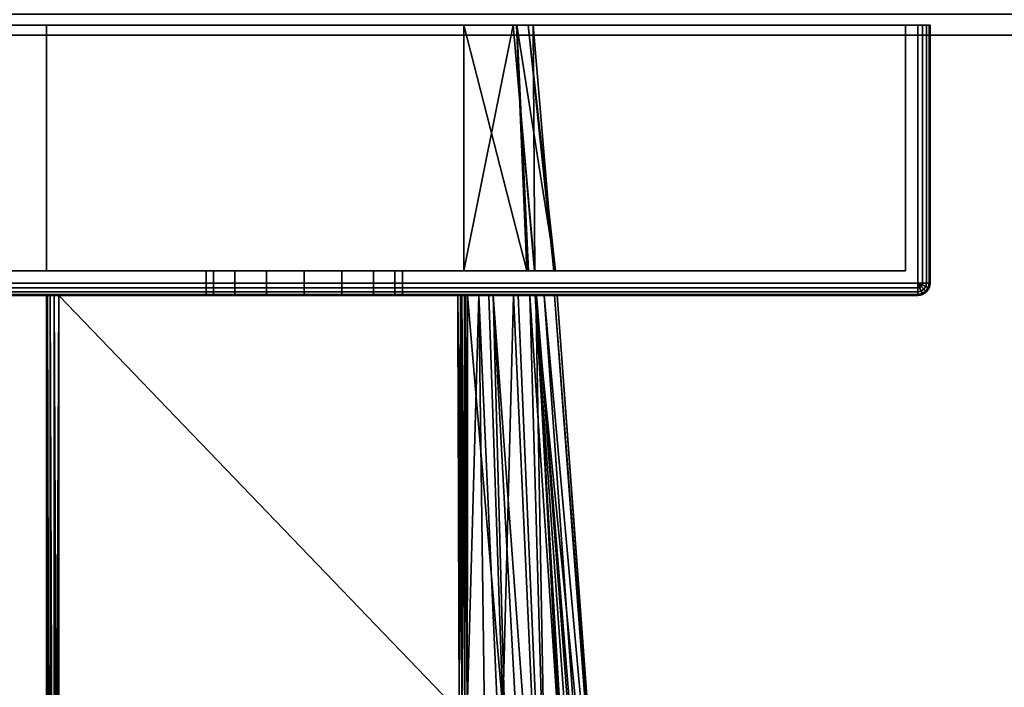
# Model space of a CAD drawing. Header units: millimetres. Extents: x -320 to 8070, y -96 to 57.
# Tile 96 of 111: x 6974 to 7014, y -66 to -39. Entities that reach past the tile are written whole.
import ezdxf

# ---------------------------------------------------------------- set-up
doc = ezdxf.new("R2010")
doc.units = ezdxf.units.MM
doc.layers.add('151', color=7, linetype='Continuous', true_color=0xffffff)

# ---------------------------------------------------------------- blocks, each defined once
blk = doc.blocks.new('UG_SURFACE_013')
at = {"layer": '151', "color": 253, "linetype": 'Continuous', "lineweight": 35}
for points in [[(6931.35, -39.7), (7056, -3.35), (7056, -36.35)], [(6941, -11.5), (7056, -3.35), (6931.35, -39.7)], [(7056, -36.35), (7056, -38.85), (7055.15, -39.7), (6931.35, -39.7)], [(6930.5, -38.85, 2027), (6931.35, -39.7, 2027), (7055.15, -39.7, 2027), (7056, -38.85, 2027)], [(7055.15, -39.7, 2027), (6931.35, -39.7, 2027), (6931.35, -39.7), (7055.15, -39.7)]]:
    blk.add_3dface(points, dxfattribs=at)
blk = doc.blocks.new('UG_SURFACE_023')
at = {"layer": '151', "color": 251, "linetype": 'Continuous', "lineweight": 35}
for points in [[(7010.5, -39.3, 999.5), (7010.5, -49.8, 999.5), (6960.5, -49.8, 999.5), (6960.5, -39.3, 999.5)], [(7010.5, -49.8, 1050.5), (7010.5, -39.3, 1050.5), (6960.5, -39.3, 1050.5), (6960.5, -49.8, 1050.5)], [(6961, -39.3, 1000.5), (7010, -39.3, 1000.5), (7010.5, -39.3, 999.5), (6960.5, -39.3, 999.5)], [(7010, -39.3, 1049.5), (6961, -39.3, 1049.5), (6960.5, -39.3, 1050.5), (7010.5, -39.3, 1050.5)], [(7010, -39.3, 1049.5), (7010, -49.3, 1049.5), (6961, -49.3, 1049.5), (6961, -39.3, 1049.5)], [(6961, -39.3, 1000.5), (6961, -49.3, 1000.5), (7010, -49.3, 1000.5), (7010, -39.3, 1000.5)], [(7010, -39.3, 1000.5), (7010, -39.3, 1049.5), (7011, -39.3, 1050), (7011, -39.3, 1000)], [(7010, -39.3, 1049.5), (7010.854, -39.3, 1050.354), (7010.962, -39.3, 1050.191), (7011, -39.3, 1050)], [(7010, -39.3, 1000.5), (7010.854, -39.3, 999.646), (7010.691, -39.3, 999.538), (7010.5, -39.3, 999.5)], [(7010.5, -39.3, 1050.5), (7010.691, -39.3, 1050.462), (7010.854, -39.3, 1050.354), (7010, -39.3, 1049.5)], [(7011, -39.3, 1000), (7010.962, -39.3, 999.809), (7010.854, -39.3, 999.646), (7010, -39.3, 1000.5)], [(7010, -39.3, 1000.5), (7010, -49.3, 1000.5), (7010, -49.3, 1049.5), (7010, -39.3, 1049.5)], [(7010.691, -39.3, 999.538), (7010.691, -49.8, 999.538), (7010.5, -49.8, 999.5), (7010.5, -39.3, 999.5)], [(7010.5, -39.3, 1050.5), (7010.5, -49.8, 1050.5), (7010.691, -49.8, 1050.462), (7010.691, -39.3, 1050.462)], [(7010.854, -39.3, 999.646), (7010.854, -49.8, 999.646), (7010.691, -49.8, 999.538), (7010.691, -39.3, 999.538)], [(7010.691, -39.3, 1050.462), (7010.691, -49.8, 1050.462), (7010.854, -49.8, 1050.354), (7010.854, -39.3, 1050.354)], [(7010.962, -39.3, 999.809), (7010.962, -49.8, 999.809), (7010.854, -49.8, 999.646), (7010.854, -39.3, 999.646)], [(7010.854, -39.3, 1050.354), (7010.854, -49.8, 1050.354), (7010.962, -49.8, 1050.191), (7010.962, -39.3, 1050.191)], [(7011, -39.3, 1000), (7011, -49.8, 1000), (7010.962, -49.8, 999.809), (7010.962, -39.3, 999.809)], [(7010.962, -39.3, 1050.191), (7010.962, -49.8, 1050.191), (7011, -49.8, 1050), (7011, -39.3, 1050)], [(7011, -39.3, 1050), (7011, -49.8, 1050), (7011, -49.8, 1000), (7011, -39.3, 1000)], [(6961, -49.3, 1000.5), (6983.969, -49.3, 1014.305), (6985.5, -49.3, 1014)], [(6961, -49.3, 1000.5), (6961, -49.3, 1049.5), (6981.5, -49.3, 1032), (6981.5, -49.3, 1018)], [(6985.5, -49.3, 1014), (6987.031, -49.3, 1014.305), (7010, -49.3, 1000.5), (6961, -49.3, 1000.5)], [(6961, -49.3, 1049.5), (6981.804, -49.3, 1033.531), (6981.5, -49.3, 1032)], [(6961, -49.3, 1000.5), (6982.672, -49.3, 1015.172), (6983.969, -49.3, 1014.305)], [(6981.5, -49.3, 1018), (6981.804, -49.3, 1016.469), (6961, -49.3, 1000.5)], [(6961, -49.3, 1049.5), (6982.672, -49.3, 1034.828), (6981.804, -49.3, 1033.531)], [(6981.804, -49.3, 1016.469), (6982.672, -49.3, 1015.172), (6961, -49.3, 1000.5)], [(6961, -49.3, 1049.5), (7010, -49.3, 1049.5), (6985.5, -49.3, 1036), (6983.969, -49.3, 1035.696)], [(6983.969, -49.3, 1035.696), (6982.672, -49.3, 1034.828), (6961, -49.3, 1049.5)], [(6981.5, -49.3, 1018), (6981.5, -50.3, 1018), (6981.804, -50.3, 1016.469), (6981.804, -49.3, 1016.469)], [(6981.804, -49.3, 1033.531), (6981.804, -50.3, 1033.531), (6981.5, -50.3, 1032), (6981.5, -49.3, 1032)], [(6981.5, -49.3, 1032), (6981.5, -50.3, 1032), (6981.5, -50.3, 1018), (6981.5, -49.3, 1018)], [(6981.804, -49.3, 1016.469), (6981.804, -50.3, 1016.469), (6982.672, -50.3, 1015.172), (6982.672, -49.3, 1015.172)], [(6982.672, -49.3, 1034.828), (6982.672, -50.3, 1034.828), (6981.804, -50.3, 1033.531), (6981.804, -49.3, 1033.531)], [(6982.672, -49.3, 1015.172), (6982.672, -50.3, 1015.172), (6983.969, -50.3, 1014.305), (6983.969, -49.3, 1014.305)], [(6983.969, -49.3, 1035.696), (6983.969, -50.3, 1035.696), (6982.672, -50.3, 1034.828), (6982.672, -49.3, 1034.828)], [(6983.969, -49.3, 1014.305), (6983.969, -50.3, 1014.305), (6985.5, -50.3, 1014), (6985.5, -49.3, 1014)], [(6985.5, -49.3, 1036), (6985.5, -50.3, 1036), (6983.969, -50.3, 1035.696), (6983.969, -49.3, 1035.696)], [(6987.031, -49.3, 1035.696), (6985.5, -49.3, 1036), (7010, -49.3, 1049.5)], [(6985.5, -49.3, 1014), (6985.5, -50.3, 1014), (6987.031, -50.3, 1014.305), (6987.031, -49.3, 1014.305)], [(6987.031, -49.3, 1035.696), (6987.031, -50.3, 1035.696), (6985.5, -50.3, 1036), (6985.5, -49.3, 1036)], [(7010, -49.3, 1049.5), (6988.328, -49.3, 1034.828), (6987.031, -49.3, 1035.696)], [(6987.031, -49.3, 1014.305), (6988.328, -49.3, 1015.172), (7010, -49.3, 1000.5)], [(6987.031, -49.3, 1014.305), (6987.031, -50.3, 1014.305), (6988.328, -50.3, 1015.172), (6988.328, -49.3, 1015.172)], [(6988.328, -49.3, 1034.828), (6988.328, -50.3, 1034.828), (6987.031, -50.3, 1035.696), (6987.031, -49.3, 1035.696)], [(7010, -49.3, 1000.5), (6988.328, -49.3, 1015.172), (6989.195, -49.3, 1016.469)], [(6989.195, -49.3, 1033.531), (6988.328, -49.3, 1034.828), (7010, -49.3, 1049.5)], [(6988.328, -49.3, 1015.172), (6988.328, -50.3, 1015.172), (6989.195, -50.3, 1016.469), (6989.195, -49.3, 1016.469)], [(6989.195, -49.3, 1033.531), (6989.195, -50.3, 1033.531), (6988.328, -50.3, 1034.828), (6988.328, -49.3, 1034.828)], [(7010, -49.3, 1000.5), (6989.195, -49.3, 1016.469), (6989.5, -49.3, 1018)], [(6989.5, -49.3, 1032), (6989.195, -49.3, 1033.531), (7010, -49.3, 1049.5)], [(6989.195, -49.3, 1016.469), (6989.195, -50.3, 1016.469), (6989.5, -50.3, 1018), (6989.5, -49.3, 1018)], [(6989.5, -49.3, 1032), (6989.5, -50.3, 1032), (6989.195, -50.3, 1033.531), (6989.195, -49.3, 1033.531)], [(7010, -49.3, 1049.5), (7010, -49.3, 1000.5), (6989.5, -49.3, 1018), (6989.5, -49.3, 1032)], [(6989.5, -49.3, 1018), (6989.5, -50.3, 1018), (6989.5, -50.3, 1032), (6989.5, -49.3, 1032)], [(7010.5, -49.991, 999.538), (6960.5, -49.991, 999.538), (6960.5, -49.8, 999.5), (7010.5, -49.8, 999.5)], [(6960.5, -49.991, 1050.462), (7010.5, -49.991, 1050.462), (7010.5, -49.8, 1050.5), (6960.5, -49.8, 1050.5)], [(7010.5, -50.154, 999.646), (6960.5, -50.154, 999.646), (6960.5, -49.991, 999.538), (7010.5, -49.991, 999.538)], [(6960.5, -50.154, 1050.354), (7010.5, -50.154, 1050.354), (7010.5, -49.991, 1050.462), (6960.5, -49.991, 1050.462)], [(7010.691, -49.8, 999.538), (7010.677, -49.873, 999.538), (7010.5, -49.8, 999.5)], [(7010.677, -49.873, 999.538), (7010.635, -49.935, 999.538), (7010.5, -49.8, 999.5)], [(7010.635, -49.935, 999.538), (7010.573, -49.977, 999.538), (7010.5, -49.8, 999.5)], [(7010.573, -49.977, 999.538), (7010.5, -49.991, 999.538), (7010.5, -49.8, 999.5)], [(7010.5, -49.8, 1050.5), (7010.677, -49.873, 1050.462), (7010.691, -49.8, 1050.462)], [(7010.5, -49.8, 1050.5), (7010.635, -49.935, 1050.462), (7010.677, -49.873, 1050.462)], [(7010.5, -49.8, 1050.5), (7010.573, -49.977, 1050.462), (7010.635, -49.935, 1050.462)], [(7010.5, -49.8, 1050.5), (7010.5, -49.991, 1050.462), (7010.573, -49.977, 1050.462)], [(7010.635, -50.127, 999.646), (7010.5, -50.154, 999.646), (7010.5, -49.991, 999.538), (7010.573, -49.977, 999.538)], [(7010.573, -49.977, 1050.462), (7010.5, -49.991, 1050.462), (7010.5, -50.154, 1050.354), (7010.635, -50.127, 1050.354)], [(7010.677, -50.227, 999.809), (7010.5, -50.262, 999.809), (7010.5, -50.154, 999.646), (7010.635, -50.127, 999.646)], [(7010.635, -50.127, 1050.354), (7010.5, -50.154, 1050.354), (7010.5, -50.262, 1050.191), (7010.677, -50.227, 1050.191)], [(7010.75, -50.05, 999.646), (7010.635, -50.127, 999.646), (7010.573, -49.977, 999.538), (7010.635, -49.935, 999.538)], [(7010.635, -49.935, 1050.462), (7010.573, -49.977, 1050.462), (7010.635, -50.127, 1050.354), (7010.75, -50.05, 1050.354)], [(7010.827, -49.935, 999.646), (7010.75, -50.05, 999.646), (7010.635, -49.935, 999.538), (7010.677, -49.873, 999.538)], [(7010.677, -49.873, 1050.462), (7010.635, -49.935, 1050.462), (7010.75, -50.05, 1050.354), (7010.827, -49.935, 1050.354)], [(7010.827, -50.127, 999.809), (7010.677, -50.227, 999.809), (7010.635, -50.127, 999.646), (7010.75, -50.05, 999.646)], [(7010.75, -50.05, 1050.354), (7010.635, -50.127, 1050.354), (7010.677, -50.227, 1050.191), (7010.827, -50.127, 1050.191)], [(7010.854, -49.8, 999.646), (7010.827, -49.935, 999.646), (7010.677, -49.873, 999.538), (7010.691, -49.8, 999.538)], [(7010.691, -49.8, 1050.462), (7010.677, -49.873, 1050.462), (7010.827, -49.935, 1050.354), (7010.854, -49.8, 1050.354)], [(7010.854, -50.154, 1000), (7010.691, -50.262, 1000), (7010.677, -50.227, 999.809), (7010.827, -50.127, 999.809)], [(7010.827, -50.127, 1050.191), (7010.677, -50.227, 1050.191), (7010.691, -50.262, 1050), (7010.854, -50.154, 1050)], [(7010.927, -49.977, 999.809), (7010.827, -50.127, 999.809), (7010.75, -50.05, 999.646), (7010.827, -49.935, 999.646)], [(7010.827, -49.935, 1050.354), (7010.75, -50.05, 1050.354), (7010.827, -50.127, 1050.191), (7010.927, -49.977, 1050.191)], [(7010.962, -49.8, 999.809), (7010.927, -49.977, 999.809), (7010.827, -49.935, 999.646), (7010.854, -49.8, 999.646)], [(7010.854, -49.8, 1050.354), (7010.827, -49.935, 1050.354), (7010.927, -49.977, 1050.191), (7010.962, -49.8, 1050.191)], [(7010.962, -49.991, 1000), (7010.854, -50.154, 1000), (7010.827, -50.127, 999.809), (7010.927, -49.977, 999.809)], [(7010.927, -49.977, 1050.191), (7010.827, -50.127, 1050.191), (7010.854, -50.154, 1050), (7010.962, -49.991, 1050)], [(7010.854, -50.154, 1050), (7010.854, -50.154, 1000), (7010.962, -49.991, 1000), (7010.962, -49.991, 1050)], [(7011, -49.8, 1000), (7010.962, -49.991, 1000), (7010.927, -49.977, 999.809), (7010.962, -49.8, 999.809)], [(7010.962, -49.8, 1050.191), (7010.927, -49.977, 1050.191), (7010.962, -49.991, 1050), (7011, -49.8, 1050)], [(7010.962, -49.991, 1050), (7010.962, -49.991, 1000), (7011, -49.8, 1000), (7011, -49.8, 1050)], [(7010.5, -50.262, 999.809), (6960.5, -50.262, 999.809), (6960.5, -50.154, 999.646), (7010.5, -50.154, 999.646)], [(6960.5, -50.262, 1050.191), (7010.5, -50.262, 1050.191), (7010.5, -50.154, 1050.354), (6960.5, -50.154, 1050.354)], [(7010.5, -50.3, 1000), (6960.5, -50.3, 1000), (6960.5, -50.262, 999.809), (7010.5, -50.262, 999.809)], [(6960.5, -50.3, 1050), (7010.5, -50.3, 1050), (7010.5, -50.262, 1050.191), (6960.5, -50.262, 1050.191)], [(6960.5, -50.3, 1050), (6983.969, -50.3, 1035.696), (6985.5, -50.3, 1036)], [(6960.5, -50.3, 1050), (6960.5, -50.3, 1000), (6981.5, -50.3, 1018), (6981.5, -50.3, 1032)], [(6985.5, -50.3, 1036), (6987.031, -50.3, 1035.696), (7010.5, -50.3, 1050), (6960.5, -50.3, 1050)], [(6960.5, -50.3, 1000), (6981.804, -50.3, 1016.469), (6981.5, -50.3, 1018)], [(6960.5, -50.3, 1050), (6982.672, -50.3, 1034.828), (6983.969, -50.3, 1035.696)], [(6981.5, -50.3, 1032), (6981.804, -50.3, 1033.531), (6960.5, -50.3, 1050)], [(6960.5, -50.3, 1000), (6982.672, -50.3, 1015.172), (6981.804, -50.3, 1016.469)], [(6981.804, -50.3, 1033.531), (6982.672, -50.3, 1034.828), (6960.5, -50.3, 1050)], [(6960.5, -50.3, 1000), (7010.5, -50.3, 1000), (6985.5, -50.3, 1014), (6983.969, -50.3, 1014.305)], [(6983.969, -50.3, 1014.305), (6982.672, -50.3, 1015.172), (6960.5, -50.3, 1000)], [(6987.031, -50.3, 1014.305), (6985.5, -50.3, 1014), (7010.5, -50.3, 1000)], [(7010.5, -50.3, 1000), (6988.328, -50.3, 1015.172), (6987.031, -50.3, 1014.305)], [(6987.031, -50.3, 1035.696), (6988.328, -50.3, 1034.828), (7010.5, -50.3, 1050)], [(7010.5, -50.3, 1050), (6988.328, -50.3, 1034.828), (6989.195, -50.3, 1033.531)], [(6989.195, -50.3, 1016.469), (6988.328, -50.3, 1015.172), (7010.5, -50.3, 1000)], [(7010.5, -50.3, 1050), (6989.195, -50.3, 1033.531), (6989.5, -50.3, 1032)], [(6989.5, -50.3, 1018), (6989.195, -50.3, 1016.469), (7010.5, -50.3, 1000)], [(6989.5, -50.3, 1032), (6989.5, -50.3, 1018), (7010.5, -50.3, 1000), (7010.5, -50.3, 1050)], [(7010.691, -50.262, 1000), (7010.5, -50.3, 1000), (7010.5, -50.262, 999.809), (7010.677, -50.227, 999.809)], [(7010.677, -50.227, 1050.191), (7010.5, -50.262, 1050.191), (7010.5, -50.3, 1050), (7010.691, -50.262, 1050)], [(7010.5, -50.3, 1050), (7010.5, -50.3, 1000), (7010.691, -50.262, 1000), (7010.691, -50.262, 1050)], [(7010.691, -50.262, 1050), (7010.691, -50.262, 1000), (7010.854, -50.154, 1000), (7010.854, -50.154, 1050)]]:
    blk.add_3dface(points, dxfattribs=at)
blk = doc.blocks.new('UG_SURFACE_024')
at = {"layer": '151', "color": 251, "linetype": 'Continuous', "lineweight": 35}
for points in [[(6960.5, -39.3, 1129.5), (6960.5, -49.8, 1129.5), (7010.5, -49.8, 1129.5), (7010.5, -39.3, 1129.5)], [(7010.5, -39.3, 1078.5), (7010.5, -49.8, 1078.5), (6960.5, -49.8, 1078.5), (6960.5, -39.3, 1078.5)], [(6961, -39.3, 1079.5), (7010, -39.3, 1079.5), (7010.5, -39.3, 1078.5), (6960.5, -39.3, 1078.5)], [(7010, -39.3, 1128.5), (6961, -39.3, 1128.5), (6960.5, -39.3, 1129.5), (7010.5, -39.3, 1129.5)], [(7010, -39.3, 1128.5), (7010, -49.3, 1128.5), (6961, -49.3, 1128.5), (6961, -39.3, 1128.5)], [(6961, -39.3, 1079.5), (6961, -49.3, 1079.5), (7010, -49.3, 1079.5), (7010, -39.3, 1079.5)], [(6975, -49.3, 1115), (6992, -49.3, 1115), (6992, -39.3, 1115), (6975, -39.3, 1115)], [(6975, -39.3, 1115), (6992, -39.3, 1115), (6994.013, -39.3, 1109.114)], [(6994.013, -39.3, 1109.114), (6994.829, -39.3, 1106.728), (6994.62, -39.3, 1104.029), (6975, -39.3, 1115)], [(6994.62, -39.3, 1104.029), (6994.163, -39.3, 1098.1), (6975, -39.3, 1093), (6975, -39.3, 1115)], [(6994.163, -39.3, 1098.1), (6994.156, -39.3, 1098.013), (6992, -39.3, 1093), (6975, -39.3, 1093)], [(6975, -49.3, 1093), (6975, -49.3, 1115), (6975, -39.3, 1115), (6975, -39.3, 1093)], [(6992, -49.3, 1093), (6975, -49.3, 1093), (6975, -39.3, 1093), (6992, -39.3, 1093)], [(6994.013, -39.3, 1109.114), (6992, -39.3, 1115), (6992, -49.3, 1115)], [(6992, -49.3, 1115), (6994.882, -49.3, 1109.506), (6994.013, -39.3, 1109.114)], [(6992, -39.3, 1093), (6994.156, -39.3, 1098.013), (6994.566, -49.3, 1097.592)], [(6994.566, -49.3, 1097.592), (6992, -49.3, 1093), (6992, -39.3, 1093)], [(6994.829, -39.3, 1106.728), (6994.013, -39.3, 1109.114), (6994.9, -49.3, 1109.376)], [(6994.882, -49.3, 1109.506), (6994.9, -49.3, 1109.376), (6994.013, -39.3, 1109.114)], [(6994.156, -39.3, 1098.013), (6994.638, -49.3, 1097.957), (6994.566, -49.3, 1097.592)], [(6994.156, -39.3, 1098.013), (6994.163, -39.3, 1098.1), (6994.638, -49.3, 1097.957)], [(6994.163, -39.3, 1098.1), (6994.62, -39.3, 1104.029), (6995.735, -49.3, 1103.545)], [(6995.735, -49.3, 1103.545), (6994.638, -49.3, 1097.957), (6994.163, -39.3, 1098.1)], [(6995.671, -49.3, 1103.99), (6994.62, -39.3, 1104.029), (6994.829, -39.3, 1106.728)], [(6994.62, -39.3, 1104.029), (6995.671, -49.3, 1103.99), (6995.735, -49.3, 1103.545)], [(6994.829, -39.3, 1106.728), (6994.9, -49.3, 1109.376), (6995.671, -49.3, 1103.99)], [(7010, -39.3, 1079.5), (7010, -39.3, 1128.5), (7011, -39.3, 1129), (7011, -39.3, 1079)], [(7010, -39.3, 1128.5), (7010.854, -39.3, 1129.354), (7010.962, -39.3, 1129.191), (7011, -39.3, 1129)], [(7010, -39.3, 1079.5), (7010.854, -39.3, 1078.646), (7010.691, -39.3, 1078.538), (7010.5, -39.3, 1078.5)], [(7010.5, -39.3, 1129.5), (7010.691, -39.3, 1129.462), (7010.854, -39.3, 1129.354), (7010, -39.3, 1128.5)], [(7011, -39.3, 1079), (7010.962, -39.3, 1078.809), (7010.854, -39.3, 1078.646), (7010, -39.3, 1079.5)], [(7010, -39.3, 1079.5), (7010, -49.3, 1079.5), (7010, -49.3, 1128.5), (7010, -39.3, 1128.5)], [(7010.5, -39.3, 1129.5), (7010.5, -49.8, 1129.5), (7010.691, -49.8, 1129.462), (7010.691, -39.3, 1129.462)], [(7010.691, -39.3, 1078.538), (7010.691, -49.8, 1078.538), (7010.5, -49.8, 1078.5), (7010.5, -39.3, 1078.5)], [(7010.691, -39.3, 1129.462), (7010.691, -49.8, 1129.462), (7010.854, -49.8, 1129.354), (7010.854, -39.3, 1129.354)], [(7010.854, -39.3, 1078.646), (7010.854, -49.8, 1078.646), (7010.691, -49.8, 1078.538), (7010.691, -39.3, 1078.538)], [(7010.854, -39.3, 1129.354), (7010.854, -49.8, 1129.354), (7010.962, -49.8, 1129.191), (7010.962, -39.3, 1129.191)], [(7010.962, -39.3, 1078.809), (7010.962, -49.8, 1078.809), (7010.854, -49.8, 1078.646), (7010.854, -39.3, 1078.646)], [(7010.962, -39.3, 1129.191), (7010.962, -49.8, 1129.191), (7011, -49.8, 1129), (7011, -39.3, 1129)], [(7011, -39.3, 1079), (7011, -49.8, 1079), (7010.962, -49.8, 1078.809), (7010.962, -39.3, 1078.809)], [(7011, -49.8, 1079), (7011, -39.3, 1079), (7011, -39.3, 1129), (7011, -49.8, 1129)], [(7010, -49.3, 1079.5), (6961, -49.3, 1079.5), (6975, -49.3, 1093), (6992, -49.3, 1093)], [(6961, -49.3, 1079.5), (6961, -49.3, 1128.5), (6975, -49.3, 1115), (6975, -49.3, 1093)], [(6961, -49.3, 1128.5), (7010, -49.3, 1128.5), (6992, -49.3, 1115), (6975, -49.3, 1115)], [(7010, -49.3, 1079.5), (6992, -49.3, 1093), (6994.566, -49.3, 1097.592)], [(6994.882, -49.3, 1109.506), (6992, -49.3, 1115), (7010, -49.3, 1128.5)], [(7010, -49.3, 1079.5), (6994.566, -49.3, 1097.592), (6994.638, -49.3, 1097.957)], [(6994.638, -49.3, 1097.957), (6995.735, -49.3, 1103.545), (7010, -49.3, 1079.5)], [(6994.9, -49.3, 1109.376), (6994.882, -49.3, 1109.506), (7010, -49.3, 1128.5)], [(6995.671, -49.3, 1103.99), (6994.9, -49.3, 1109.376), (7010, -49.3, 1128.5)], [(7010, -49.3, 1128.5), (7010, -49.3, 1079.5), (6995.735, -49.3, 1103.545), (6995.671, -49.3, 1103.99)], [(6960.5, -49.991, 1129.462), (7010.5, -49.991, 1129.462), (7010.5, -49.8, 1129.5), (6960.5, -49.8, 1129.5)], [(7010.5, -49.991, 1078.538), (6960.5, -49.991, 1078.538), (6960.5, -49.8, 1078.5), (7010.5, -49.8, 1078.5)], [(6960.5, -50.154, 1129.354), (7010.5, -50.154, 1129.354), (7010.5, -49.991, 1129.462), (6960.5, -49.991, 1129.462)], [(7010.5, -50.154, 1078.646), (6960.5, -50.154, 1078.646), (6960.5, -49.991, 1078.538), (7010.5, -49.991, 1078.538)], [(7010.5, -49.8, 1129.5), (7010.677, -49.873, 1129.462), (7010.691, -49.8, 1129.462)], [(7010.5, -49.8, 1129.5), (7010.635, -49.935, 1129.462), (7010.677, -49.873, 1129.462)], [(7010.5, -49.8, 1129.5), (7010.573, -49.977, 1129.462), (7010.635, -49.935, 1129.462)], [(7010.5, -49.8, 1129.5), (7010.5, -49.991, 1129.462), (7010.573, -49.977, 1129.462)], [(7010.691, -49.8, 1078.538), (7010.677, -49.873, 1078.538), (7010.5, -49.8, 1078.5)], [(7010.677, -49.873, 1078.538), (7010.635, -49.935, 1078.538), (7010.5, -49.8, 1078.5)], [(7010.635, -49.935, 1078.538), (7010.573, -49.977, 1078.538), (7010.5, -49.8, 1078.5)], [(7010.573, -49.977, 1078.538), (7010.5, -49.991, 1078.538), (7010.5, -49.8, 1078.5)], [(7010.573, -49.977, 1129.462), (7010.5, -49.991, 1129.462), (7010.5, -50.154, 1129.354), (7010.635, -50.127, 1129.354)], [(7010.635, -50.127, 1078.646), (7010.5, -50.154, 1078.646), (7010.5, -49.991, 1078.538), (7010.573, -49.977, 1078.538)], [(7010.635, -50.127, 1129.354), (7010.5, -50.154, 1129.354), (7010.5, -50.262, 1129.191), (7010.677, -50.227, 1129.191)], [(7010.677, -50.227, 1078.809), (7010.5, -50.262, 1078.809), (7010.5, -50.154, 1078.646), (7010.635, -50.127, 1078.646)], [(7010.635, -49.935, 1129.462), (7010.573, -49.977, 1129.462), (7010.635, -50.127, 1129.354), (7010.75, -50.05, 1129.354)], [(7010.75, -50.05, 1078.646), (7010.635, -50.127, 1078.646), (7010.573, -49.977, 1078.538), (7010.635, -49.935, 1078.538)], [(7010.677, -49.873, 1129.462), (7010.635, -49.935, 1129.462), (7010.75, -50.05, 1129.354), (7010.827, -49.935, 1129.354)], [(7010.827, -49.935, 1078.646), (7010.75, -50.05, 1078.646), (7010.635, -49.935, 1078.538), (7010.677, -49.873, 1078.538)], [(7010.75, -50.05, 1129.354), (7010.635, -50.127, 1129.354), (7010.677, -50.227, 1129.191), (7010.827, -50.127, 1129.191)], [(7010.827, -50.127, 1078.809), (7010.677, -50.227, 1078.809), (7010.635, -50.127, 1078.646), (7010.75, -50.05, 1078.646)], [(7010.691, -49.8, 1129.462), (7010.677, -49.873, 1129.462), (7010.827, -49.935, 1129.354), (7010.854, -49.8, 1129.354)], [(7010.854, -49.8, 1078.646), (7010.827, -49.935, 1078.646), (7010.677, -49.873, 1078.538), (7010.691, -49.8, 1078.538)], [(7010.827, -50.127, 1129.191), (7010.677, -50.227, 1129.191), (7010.691, -50.262, 1129), (7010.854, -50.154, 1129)], [(7010.854, -50.154, 1079), (7010.691, -50.262, 1079), (7010.677, -50.227, 1078.809), (7010.827, -50.127, 1078.809)], [(7010.827, -49.935, 1129.354), (7010.75, -50.05, 1129.354), (7010.827, -50.127, 1129.191), (7010.927, -49.977, 1129.191)], [(7010.927, -49.977, 1078.809), (7010.827, -50.127, 1078.809), (7010.75, -50.05, 1078.646), (7010.827, -49.935, 1078.646)], [(7010.854, -49.8, 1129.354), (7010.827, -49.935, 1129.354), (7010.927, -49.977, 1129.191), (7010.962, -49.8, 1129.191)], [(7010.962, -49.8, 1078.809), (7010.927, -49.977, 1078.809), (7010.827, -49.935, 1078.646), (7010.854, -49.8, 1078.646)], [(7010.927, -49.977, 1129.191), (7010.827, -50.127, 1129.191), (7010.854, -50.154, 1129), (7010.962, -49.991, 1129)], [(7010.962, -49.991, 1079), (7010.854, -50.154, 1079), (7010.827, -50.127, 1078.809), (7010.927, -49.977, 1078.809)], [(7010.854, -50.154, 1129), (7010.854, -50.154, 1079), (7010.962, -49.991, 1079), (7010.962, -49.991, 1129)], [(7010.962, -49.8, 1129.191), (7010.927, -49.977, 1129.191), (7010.962, -49.991, 1129), (7011, -49.8, 1129)], [(7011, -49.8, 1079), (7010.962, -49.991, 1079), (7010.927, -49.977, 1078.809), (7010.962, -49.8, 1078.809)], [(7010.962, -49.991, 1129), (7010.962, -49.991, 1079), (7011, -49.8, 1079), (7011, -49.8, 1129)], [(6960.5, -50.262, 1129.191), (7010.5, -50.262, 1129.191), (7010.5, -50.154, 1129.354), (6960.5, -50.154, 1129.354)], [(7010.5, -50.262, 1078.809), (6960.5, -50.262, 1078.809), (6960.5, -50.154, 1078.646), (7010.5, -50.154, 1078.646)], [(6960.5, -50.3, 1129), (7010.5, -50.3, 1129), (7010.5, -50.262, 1129.191), (6960.5, -50.262, 1129.191)], [(7010.5, -50.3, 1079), (6960.5, -50.3, 1079), (6960.5, -50.262, 1078.809), (7010.5, -50.262, 1078.809)], [(6960.5, -50.3, 1129), (6960.5, -50.3, 1079), (6975, -50.3, 1093.5), (6975, -50.3, 1114.5)], [(6960.5, -50.3, 1079), (6975.038, -50.3, 1093.309), (6975, -50.3, 1093.5)], [(6975, -50.3, 1114.5), (6975.038, -50.3, 1114.691), (6960.5, -50.3, 1129)], [(7010.5, -50.3, 1129), (6960.5, -50.3, 1129), (6975.5, -50.3, 1115), (6991.756, -50.3, 1115)], [(6960.5, -50.3, 1079), (6975.146, -50.3, 1093.146), (6975.038, -50.3, 1093.309)], [(6960.5, -50.3, 1129), (6975.309, -50.3, 1114.962), (6975.5, -50.3, 1115)], [(6975.038, -50.3, 1114.691), (6975.146, -50.3, 1114.854), (6960.5, -50.3, 1129)], [(6960.5, -50.3, 1079), (6975.309, -50.3, 1093.038), (6975.146, -50.3, 1093.146)], [(6975.146, -50.3, 1114.854), (6975.309, -50.3, 1114.962), (6960.5, -50.3, 1129)], [(6960.5, -50.3, 1079), (7010.5, -50.3, 1079), (6991.756, -50.3, 1093), (6975.5, -50.3, 1093)], [(6975.5, -50.3, 1093), (6975.309, -50.3, 1093.038), (6960.5, -50.3, 1079)], [(6975, -50.3, 1114.5), (6975, -89.811, 1104), (6975, -91.065, 1111.36)], [(6975, -50.3, 1093.5), (6975, -92.446, 1093.5), (6975, -90.965, 1096.93)], [(6975, -90.965, 1096.93), (6975, -89.811, 1104), (6975, -50.3, 1114.5), (6975, -50.3, 1093.5)], [(6975, -91.065, 1111.36), (6975, -92.446, 1114.5), (6975, -50.3, 1114.5)], [(6975, -50.3, 1114.5), (6975, -92.446, 1114.5), (6975.026, -92.446, 1114.66)], [(6975.026, -92.446, 1114.66), (6975.038, -50.3, 1114.691), (6975, -50.3, 1114.5)], [(6975, -50.3, 1093.5), (6975.038, -50.3, 1093.309), (6975.026, -92.446, 1093.34)], [(6975.026, -92.446, 1093.34), (6975, -92.446, 1093.5), (6975, -50.3, 1093.5)], [(6975.026, -92.446, 1114.66), (6975.043, -92.446, 1114.688), (6975.038, -50.3, 1114.691)], [(6975.038, -50.3, 1093.309), (6975.043, -92.446, 1093.312), (6975.026, -92.446, 1093.34)], [(6975.038, -50.3, 1114.691), (6975.043, -92.446, 1114.688), (6975.131, -92.446, 1114.837)], [(6975.131, -92.446, 1114.837), (6975.146, -50.3, 1114.854), (6975.038, -50.3, 1114.691)], [(6975.131, -92.446, 1093.163), (6975.038, -50.3, 1093.309), (6975.146, -50.3, 1093.146)], [(6975.131, -92.446, 1093.163), (6975.043, -92.446, 1093.312), (6975.038, -50.3, 1093.309)], [(6975.131, -92.446, 1114.837), (6975.149, -92.446, 1114.85), (6975.146, -50.3, 1114.854)], [(6975.146, -50.3, 1093.146), (6975.149, -92.446, 1093.15), (6975.131, -92.446, 1093.163)], [(6975.146, -50.3, 1114.854), (6975.149, -92.446, 1114.85), (6975.298, -92.446, 1114.958)], [(6975.298, -92.446, 1114.958), (6975.309, -50.3, 1114.962), (6975.146, -50.3, 1114.854)], [(6975.298, -92.446, 1093.042), (6975.146, -50.3, 1093.146), (6975.309, -50.3, 1093.038)], [(6975.298, -92.446, 1093.042), (6975.149, -92.446, 1093.15), (6975.146, -50.3, 1093.146)], [(6975.298, -92.446, 1114.958), (6975.309, -92.446, 1114.96), (6975.309, -50.3, 1114.962)], [(6975.309, -50.3, 1093.038), (6975.309, -92.446, 1093.04), (6975.298, -92.446, 1093.042)], [(6975.5, -92.446, 1115), (6975.5, -50.3, 1115), (6975.309, -50.3, 1114.962)], [(6975.309, -50.3, 1114.962), (6975.309, -92.446, 1114.96), (6975.5, -92.446, 1115)], [(6975.309, -92.446, 1093.04), (6975.309, -50.3, 1093.038), (6975.5, -50.3, 1093)], [(6975.5, -50.3, 1093), (6975.5, -92.446, 1093), (6975.309, -92.446, 1093.04)], [(6975.5, -50.3, 1115), (6975.5, -92.446, 1115), (6991.864, -83.789, 1115), (6991.816, -67.253, 1115)], [(6991.816, -67.253, 1115), (6991.756, -50.3, 1115), (6975.5, -50.3, 1115)], [(6975.5, -50.3, 1093), (6991.756, -50.3, 1093), (6991.816, -67.253, 1093)], [(6991.816, -67.253, 1093), (6991.864, -83.789, 1093), (6975.5, -92.446, 1093), (6975.5, -50.3, 1093)], [(6991.756, -50.3, 1115), (6991.906, -50.3, 1114.974), (6991.921, -50.3, 1114.972), (7010.5, -50.3, 1129)], [(6991.875, -50.3, 1093.014), (6991.756, -50.3, 1093), (7010.5, -50.3, 1079)], [(6991.756, -50.3, 1115), (6991.816, -67.253, 1115), (6991.933, -67.253, 1114.986)], [(6991.933, -67.253, 1114.986), (6991.906, -50.3, 1114.974), (6991.756, -50.3, 1115)], [(6991.816, -67.253, 1093), (6991.756, -50.3, 1093), (6991.875, -50.3, 1093.014)], [(6991.875, -50.3, 1093.014), (6991.933, -67.253, 1093.014), (6991.816, -67.253, 1093)], [(6991.904, -50.3, 1093.027), (6991.875, -50.3, 1093.014), (7010.5, -50.3, 1079)], [(6991.875, -50.3, 1093.014), (6991.904, -50.3, 1093.027), (6991.933, -67.253, 1093.014)], [(7010.5, -50.3, 1079), (6992.029, -50.3, 1093.081), (6991.904, -50.3, 1093.027)], [(6991.904, -50.3, 1093.027), (6992.029, -50.3, 1093.081), (6992.044, -67.252, 1093.055)], [(6992.044, -67.252, 1093.055), (6991.933, -67.253, 1093.014), (6991.904, -50.3, 1093.027)], [(6991.921, -50.3, 1114.972), (6991.906, -50.3, 1114.974), (6991.933, -67.253, 1114.986)], [(7010.5, -50.3, 1129), (6991.921, -50.3, 1114.972), (6992.04, -50.3, 1114.906)], [(6991.921, -50.3, 1114.972), (6991.933, -67.253, 1114.986), (6992.044, -67.252, 1114.944)], [(6992.044, -67.252, 1114.944), (6992.04, -50.3, 1114.906), (6991.921, -50.3, 1114.972)], [(6992.041, -50.3, 1093.092), (6992.029, -50.3, 1093.081), (7010.5, -50.3, 1079)], [(6992.029, -50.3, 1093.081), (6992.041, -50.3, 1093.092), (6992.044, -67.252, 1093.055)], [(6992.04, -50.3, 1114.906), (6992.068, -50.3, 1114.89), (7010.5, -50.3, 1129)], [(6992.068, -50.3, 1114.89), (6992.04, -50.3, 1114.906), (6992.044, -67.252, 1114.944)], [(7010.5, -50.3, 1079), (6992.152, -50.3, 1093.195), (6992.041, -50.3, 1093.092)], [(6992.041, -50.3, 1093.092), (6992.152, -50.3, 1093.195), (6992.143, -67.252, 1093.122)], [(6992.143, -67.252, 1093.122), (6992.044, -67.252, 1093.055), (6992.041, -50.3, 1093.092)], [(6992.068, -50.3, 1114.89), (6992.044, -67.252, 1114.944), (6992.143, -67.145, 1114.878)], [(6992.068, -50.3, 1114.89), (6992.152, -50.3, 1114.805), (7010.5, -50.3, 1129)], [(6992.143, -67.145, 1114.878), (6992.152, -50.3, 1114.805), (6992.068, -50.3, 1114.89)], [(6992.615, -50.3, 1094.032), (6993.058, -83.701, 1093.844), (6992.143, -67.252, 1093.122)], [(6992.152, -50.3, 1114.805), (6992.143, -67.145, 1114.878), (6993.587, -67.145, 1113.426)], [(6992.143, -67.252, 1093.122), (6992.152, -50.3, 1093.195), (6992.615, -50.3, 1094.032)], [(7010.5, -50.3, 1129), (6992.152, -50.3, 1114.805), (6993.028, -50.3, 1113.145)], [(6992.615, -50.3, 1094.032), (6992.152, -50.3, 1093.195), (7010.5, -50.3, 1079)], [(6993.587, -67.145, 1113.426), (6993.028, -50.3, 1113.145), (6992.152, -50.3, 1114.805)], [(6993.204, -50.3, 1095.096), (6992.615, -50.3, 1094.032), (7010.5, -50.3, 1079)], [(6992.615, -50.3, 1094.032), (6993.204, -50.3, 1095.096), (6994.112, -83.604, 1094.712)], [(6994.112, -83.604, 1094.712), (6993.058, -83.701, 1093.844), (6992.615, -50.3, 1094.032)], [(6993.028, -50.3, 1113.145), (6994.034, -50.3, 1111.238), (7010.5, -50.3, 1129)], [(6994.034, -50.3, 1111.238), (6993.028, -50.3, 1113.145), (6993.587, -67.145, 1113.426)], [(7010.5, -50.3, 1079), (6994.224, -50.3, 1096.939), (6993.204, -50.3, 1095.096)], [(6993.204, -50.3, 1095.096), (6994.224, -50.3, 1096.939), (6995.631, -83.385, 1096.452)], [(6995.631, -83.385, 1096.452), (6995.008, -83.52, 1095.452), (6993.204, -50.3, 1095.096)], [(6995.008, -83.52, 1095.452), (6994.112, -83.604, 1094.712), (6993.204, -50.3, 1095.096)], [(6993.587, -67.145, 1113.426), (6995.541, -83.42, 1111.814), (6994.034, -50.3, 1111.238)], [(6994.034, -50.3, 1111.238), (6994.934, -50.3, 1109.53), (7010.5, -50.3, 1129)], [(6994.934, -50.3, 1109.53), (6994.034, -50.3, 1111.238), (6995.541, -83.42, 1111.814)], [(7010.5, -50.3, 1079), (6994.7, -50.3, 1097.801), (6994.224, -50.3, 1096.939)], [(6995.631, -83.385, 1096.452), (6994.224, -50.3, 1096.939), (6994.7, -50.3, 1097.801)], [(6994.909, -50.3, 1098.902), (6994.7, -50.3, 1097.801), (7010.5, -50.3, 1079)], [(6994.7, -50.3, 1097.801), (6994.909, -50.3, 1098.902), (6996.88, -83.114, 1098.457)], [(6996.88, -83.114, 1098.457), (6995.631, -83.385, 1096.452), (6994.7, -50.3, 1097.801)], [(7010.5, -50.3, 1079), (6995.701, -50.3, 1103.086), (6994.909, -50.3, 1098.902)], [(6994.909, -50.3, 1098.902), (6995.701, -50.3, 1103.086), (6998.139, -82.76, 1102.975)], [(6998.139, -82.76, 1102.975), (6997.252, -83.033, 1099.055), (6994.909, -50.3, 1098.902)], [(6997.252, -83.033, 1099.055), (6996.88, -83.114, 1098.457), (6994.909, -50.3, 1098.902)], [(7010.5, -50.3, 1129), (6994.934, -50.3, 1109.53), (6994.96, -50.3, 1109.361)], [(6994.934, -50.3, 1109.53), (6995.541, -83.42, 1111.814), (6996.699, -83.151, 1109.764)], [(6996.699, -83.151, 1109.764), (6994.96, -50.3, 1109.361), (6994.934, -50.3, 1109.53)], [(7010.5, -50.3, 1129), (6994.96, -50.3, 1109.361), (6995.273, -50.3, 1107.267)], [(6994.96, -50.3, 1109.361), (6997.445, -82.978, 1108.443), (6997.596, -82.931, 1107.623)], [(6994.96, -50.3, 1109.361), (6996.699, -83.151, 1109.764), (6997.445, -82.978, 1108.443)], [(6997.596, -82.931, 1107.623), (6995.273, -50.3, 1107.267), (6994.96, -50.3, 1109.361)], [(6995.273, -50.3, 1107.267), (6995.812, -50.3, 1103.672), (7010.5, -50.3, 1079), (7010.5, -50.3, 1129)], [(6995.273, -50.3, 1107.267), (6997.596, -82.931, 1107.623), (6998.215, -82.736, 1104.244)], [(6998.215, -82.736, 1104.244), (6995.812, -50.3, 1103.672), (6995.273, -50.3, 1107.267)], [(7010.5, -50.3, 1079), (6995.812, -50.3, 1103.672), (6995.701, -50.3, 1103.086)], [(6998.194, -82.743, 1103.216), (6995.701, -50.3, 1103.086), (6995.812, -50.3, 1103.672)], [(6998.194, -82.743, 1103.216), (6998.139, -82.76, 1102.975), (6995.701, -50.3, 1103.086)], [(6995.812, -50.3, 1103.672), (6998.215, -82.736, 1104.244), (6998.194, -82.743, 1103.216)], [(7010.677, -50.227, 1129.191), (7010.5, -50.262, 1129.191), (7010.5, -50.3, 1129), (7010.691, -50.262, 1129)], [(7010.691, -50.262, 1079), (7010.5, -50.3, 1079), (7010.5, -50.262, 1078.809), (7010.677, -50.227, 1078.809)], [(7010.5, -50.3, 1129), (7010.5, -50.3, 1079), (7010.691, -50.262, 1079), (7010.691, -50.262, 1129)], [(7010.691, -50.262, 1129), (7010.691, -50.262, 1079), (7010.854, -50.154, 1079), (7010.854, -50.154, 1129)]]:
    blk.add_3dface(points, dxfattribs=at)

msp = doc.modelspace()

# ---------------------------------------------------------------- linework, layer by layer
at = {"layer": '151', "color": 251, "linetype": 'Continuous', "lineweight": 35}
for p, q in [((7010.5, -39.3, 1078.5), (6960.5, -39.3, 1078.5)), ((6960.5, -39.3, 1050.5), (7010.5, -39.3, 1050.5)), ((7010.5, -39.3, 999.5), (6960.5, -39.3, 999.5)), ((6960.5, -39.3, 1129.5), (7010.5, -39.3, 1129.5)), ((6961, -39.3, 1128.5), (7010, -39.3, 1128.5)), ((7010, -39.3, 1079.5), (6961, -39.3, 1079.5)), ((6961, -39.3, 1049.5), (7010, -39.3, 1049.5)), ((7010, -39.3, 1000.5), (6961, -39.3, 1000.5)), ((6975, -39.3, 1115), (6992, -39.3, 1115)), ((6992, -39.3, 1093), (6975, -39.3, 1093)), ((6975, -39.3, 1093), (6975, -39.3, 1115)), ((6975, -39.3, 1093), (6975, -49.3, 1093)), ((6975, -39.3, 1115), (6975, -49.3, 1115)), ((6975, -39.3, 1115), (6992, -39.3, 1115)), ((6992, -39.3, 1115), (6992, -49.3, 1115)), ((7010, -49.3, 1128.5), (7010, -39.3, 1128.5)), ((7010, -39.3, 1128.5), (7010, -39.3, 1079.5)), ((7010, -49.3, 1079.5), (7010, -39.3, 1079.5)), ((7010, -39.3, 1049.5), (7010, -39.3, 1000.5)), ((7010, -49.3, 1049.5), (7010, -39.3, 1049.5)), ((7010, -49.3, 1000.5), (7010, -39.3, 1000.5)), ((7010.5, -39.3, 1078.5), (7010.5, -49.8, 1078.5)), ((7010.5, -49.8, 1129.5), (7010.5, -39.3, 1129.5)), ((7010.5, -49.8, 1050.5), (7010.5, -39.3, 1050.5)), ((7010.5, -39.3, 999.5), (7010.5, -49.8, 999.5)), ((7011, -39.3, 1129), (7011, -39.3, 1079)), ((7011, -39.3, 1050), (7011, -39.3, 1000)), ((7011, -49.8, 1079), (7011, -39.3, 1079)), ((7011, -39.3, 1129), (7011, -49.8, 1129)), ((7011, -39.3, 1050), (7011, -49.8, 1050)), ((7011, -49.8, 1000), (7011, -39.3, 1000)), ((7010, -49.3, 1079.5), (6961, -49.3, 1079.5)), ((6961, -49.3, 1128.5), (7010, -49.3, 1128.5)), ((7010, -49.3, 1000.5), (6961, -49.3, 1000.5)), ((6961, -49.3, 1049.5), (7010, -49.3, 1049.5)), ((6975, -49.3, 1093), (6975, -49.3, 1115)), ((6975, -49.3, 1115), (6992, -49.3, 1115)), ((6992, -49.3, 1093), (6975, -49.3, 1093)), ((6981.5, -49.3, 1018), (6981.5, -49.3, 1032)), ((6981.5, -49.3, 1018), (6981.5, -50.3, 1018)), ((6981.5, -49.3, 1032), (6981.5, -50.3, 1032)), ((6989.5, -49.3, 1032), (6989.5, -50.3, 1032)), ((6989.5, -49.3, 1032), (6989.5, -49.3, 1018)), ((6989.5, -49.3, 1018), (6989.5, -50.3, 1018)), ((7010, -49.3, 1128.5), (7010, -49.3, 1079.5)), ((7010, -49.3, 1049.5), (7010, -49.3, 1000.5)), ((6960.5, -49.8, 1129.5), (7010.5, -49.8, 1129.5)), ((7010.5, -49.8, 1078.5), (6960.5, -49.8, 1078.5)), ((7010.5, -49.8, 999.5), (6960.5, -49.8, 999.5)), ((6960.5, -49.8, 1050.5), (7010.5, -49.8, 1050.5)), ((7011, -49.8, 1129), (7011, -49.8, 1079)), ((7011, -49.8, 1050), (7011, -49.8, 1000)), ((6960.5, -50.3, 1079), (7010.5, -50.3, 1079)), ((7010.5, -50.3, 1129), (6960.5, -50.3, 1129)), ((6960.5, -50.3, 1000), (7010.5, -50.3, 1000)), ((7010.5, -50.3, 1050), (6960.5, -50.3, 1050)), ((6975, -50.3, 1093.5), (6975, -50.3, 1114.5)), ((6975, -92.446, 1114.5), (6975, -50.3, 1114.5)), ((6975, -50.3, 1093.5), (6975, -92.446, 1093.5)), ((6991.756, -50.3, 1115), (6975.5, -50.3, 1115)), ((6991.756, -50.3, 1093), (6975.5, -50.3, 1093)), ((6975.5, -50.3, 1115), (6975.5, -92.446, 1115)), ((6975.5, -92.446, 1093), (6975.5, -50.3, 1093)), ((6981.5, -50.3, 1032), (6981.5, -50.3, 1018)), ((6989.5, -50.3, 1018), (6989.5, -50.3, 1032)), ((7010.5, -50.3, 1079), (7010.5, -50.3, 1129)), ((7010.5, -50.3, 1000), (7010.5, -50.3, 1050))]:
    msp.add_line(p, q, dxfattribs=at)
at = {"layer": '151', "color": 253, "linetype": 'Continuous', "lineweight": 35}
for p, q in [((6931.35, -39.7), (7055.15, -39.7)), ((7055.15, -39.7, 2027), (6931.35, -39.7, 2027))]:
    msp.add_line(p, q, dxfattribs=at)
at = {"layer": '151', "color": 251, "linetype": 'Continuous', "lineweight": 35, "extrusion": (0, 1, 0)}
for centre, radius, start, end in [((-7010.5, 1129, -39.3), 0.5, 90, 180), ((-7010.5, 1079, -39.3), 0.5, 180, 270), ((-7010.5, 1000, -39.3), 0.5, 180, 270), ((-7010.5, 1050, -39.3), 0.5, 90, 180), ((-6985.5, 1032, -49.3), 4, 0, 180), ((-6985.5, 1018, -49.3), 4, 180, 0), ((-6975.5, 1114.5, -50.3), 0.5, 0, 90), ((-6975.5, 1093.5, -50.3), 0.5, 270, 0)]:
    msp.add_arc(centre, radius, start, end, dxfattribs=at)
at = {"layer": '151', "color": 251, "linetype": 'Continuous', "lineweight": 35, "extrusion": (0, 0, -1)}
for centre in [(-7010.5, -49.8, -1129), (-7010.5, -49.8, -1079)]:
    msp.add_arc(centre, 0.5, 180, 270, dxfattribs=at)
at = {"layer": '151', "color": 251, "linetype": 'Continuous', "lineweight": 35, "extrusion": (1, 0, 0)}
for centre, start, end in [((-49.8, 1079, 7010.5), 180, 270), ((-49.8, 1129, 7010.5), 90, 180), ((-49.8, 1000, 7010.5), 180, 270), ((-49.8, 1050, 7010.5), 90, 180)]:
    msp.add_arc(centre, 0.5, start, end, dxfattribs=at)
at = {"layer": '151', "color": 251, "linetype": 'Continuous', "lineweight": 35, "extrusion": (0, -1, 0)}
for centre, radius, start, end in [((7010.5, 1129, 49.8), 0.5, 0, 90), ((7010.5, 1000, 49.8), 0.5, 270, 0), ((6985.5, 1018, 50.3), 4, 180, 0), ((6985.5, 1032, 50.3), 4, 0, 180)]:
    msp.add_arc(centre, radius, start, end, dxfattribs=at)
at = {"layer": '151', "color": 251, "linetype": 'Continuous', "lineweight": 35, "extrusion": (0, 1, 5.41234e-13)}
for centre, start, end in [((-7010.5, 1079, -49.8), 180, 270), ((-7010.5, 1050, -49.8), 90, 180)]:
    msp.add_arc(centre, 0.5, start, end, dxfattribs=at)
at = {"layer": '151', "color": 251, "linetype": 'Continuous', "lineweight": 35}
for centre in [(7010.5, -49.8, 1050), (7010.5, -49.8, 1000)]:
    msp.add_arc(centre, 0.5, 270, 0, dxfattribs=at)
for points, degree in [([(6992, -39.3, 1115), (6992.977, -39.3, 1113.343), (6994.479, -39.3, 1109.766), (6995.265, -39.3, 1104), (6994.479, -39.3, 1098.234), (6992.977, -39.3, 1094.657), (6992, -39.3, 1093)], 3), ([(6992, -39.3, 1093), (6992, -49.3, 1093)], 1), ([(6992, -39.3, 1115), (6992.977, -39.3, 1113.343), (6994.479, -39.3, 1109.766), (6995.265, -39.3, 1104), (6994.479, -39.3, 1098.234), (6992.977, -39.3, 1094.657), (6992, -39.3, 1093)], 3), ([(6992, -49.3, 1115), (6992.59, -49.3, 1114.235), (6993.654, -49.3, 1112.597), (6994.843, -49.3, 1109.882), (6995.575, -49.3, 1106.987), (6995.823, -49.3, 1104), (6995.575, -49.3, 1101.013), (6994.843, -49.3, 1098.118), (6993.654, -49.3, 1095.403), (6992.59, -49.3, 1093.765), (6992, -49.3, 1093)], 3)]:
    msp.add_open_spline(points, degree=degree, dxfattribs=at)
for points, knots in [([(6991.756, -50.3, 1093), (6991.777, -55.951, 1093), (6991.797, -61.602, 1093), (6991.833, -72.765, 1093), (6991.85, -78.277, 1093), (6991.864, -83.789, 1093)], [0, 0, 0, 0, 0.506223, 0.506223, 1, 1, 1, 1]), ([(6991.864, -83.789, 1115), (6991.85, -78.277, 1115), (6991.833, -72.765, 1115), (6991.797, -61.602, 1115), (6991.777, -55.951, 1115), (6991.756, -50.3, 1115)], [0, 0, 0, 0, 0.493777, 0.493777, 1, 1, 1, 1]), ([(6991.756, -50.3, 1115), (6991.812, -50.3, 1115), (6991.869, -50.3, 1114.99), (6991.974, -50.3, 1114.953), (6992.025, -50.3, 1114.925), (6992.099, -50.3, 1114.865), (6992.128, -50.3, 1114.836), (6992.152, -50.3, 1114.805)], [0, 0, 0, 0, 0.368963, 0.368963, 0.737926, 0.737926, 1, 1, 1, 1]), ([(6992.152, -50.3, 1093.195), (6992.118, -50.3, 1093.151), (6992.076, -50.3, 1093.112), (6991.982, -50.3, 1093.051), (6991.929, -50.3, 1093.028), (6991.836, -50.3, 1093.005), (6991.796, -50.3, 1093), (6991.756, -50.3, 1093)], [0, 0, 0, 0, 0.36896, 0.36896, 0.737921, 0.737921, 1, 1, 1, 1]), ([(6992.12, -83.788, 1093.07), (6992.129, -78.276, 1093.084), (6992.137, -72.764, 1093.101), (6992.149, -61.601, 1093.143), (6992.153, -55.951, 1093.168), (6992.152, -50.3, 1093.195)], [0, 0, 0, 0, 0.493798, 0.493798, 1, 1, 1, 1]), ([(6992.152, -50.3, 1114.805), (6992.153, -55.951, 1114.832), (6992.149, -61.601, 1114.857), (6992.137, -72.764, 1114.899), (6992.129, -78.276, 1114.916), (6992.12, -83.788, 1114.93)], [0, 0, 0, 0, 0.506202, 0.506202, 1, 1, 1, 1]), ([(6992.152, -50.3, 1093.195), (6992.692, -50.3, 1093.898), (6993.719, -50.3, 1095.465), (6994.898, -50.3, 1098.101), (6995.646, -50.3, 1101.002), (6995.899, -50.3, 1104), (6995.646, -50.3, 1106.998), (6994.898, -50.3, 1109.899), (6993.719, -50.3, 1112.535), (6992.692, -50.3, 1114.102), (6992.152, -50.3, 1114.805)], [0, 0, 0, 0, 0.11683, 0.244553, 0.372277, 0.5, 0.627723, 0.755447, 0.88317, 1, 1, 1, 1])]:
    msp.add_open_spline(points, degree=3, knots=knots, dxfattribs=at)

# ---------------------------------------------------------------- block references
at = {"layer": '151', "color": 253, "linetype": 'Continuous', "lineweight": 35}
msp.add_blockref('UG_SURFACE_013', (0, 0), dxfattribs=at)
at = {"layer": '151', "color": 251, "linetype": 'Continuous', "lineweight": 35}
for name in ['UG_SURFACE_023', 'UG_SURFACE_024']:
    msp.add_blockref(name, (0, 0), dxfattribs=at)

doc.saveas('drawing.dxf')
